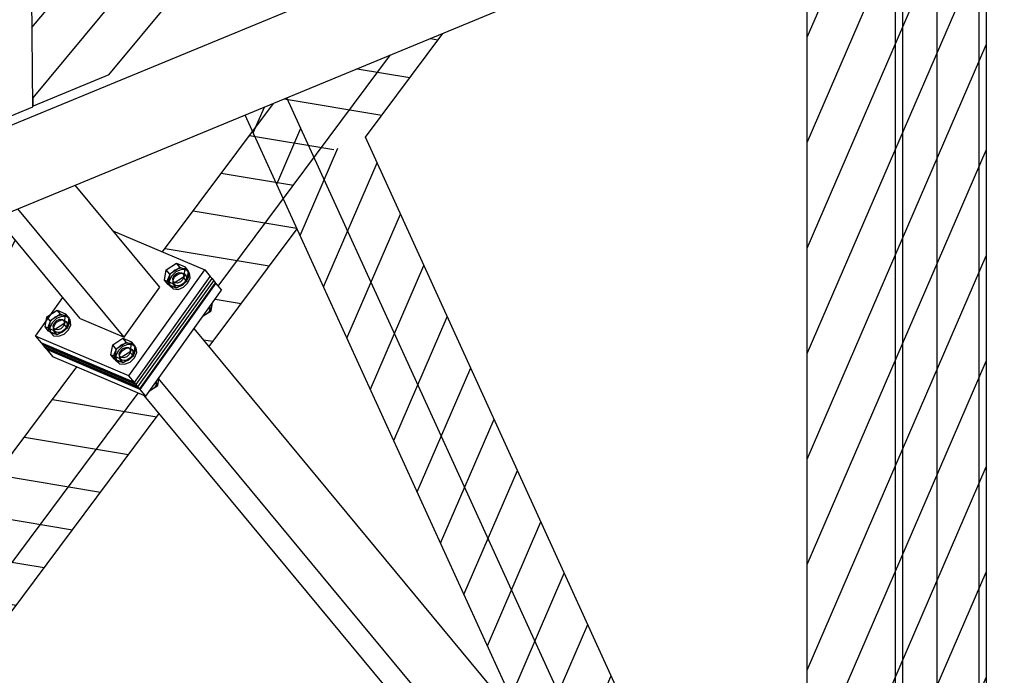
# Model space of a CAD drawing. Header units: millimetres. Extents: x 150 to 15284, y 150 to 14166.
# Tile 7 of 13: x 9638 to 10883, y 9427 to 10257. Entities that reach past the tile are written whole.
import ezdxf

# ---------------------------------------------------------------- set-up
doc = ezdxf.new("R2010")
doc.units = ezdxf.units.MM
pattern_1 = [(66.651, (13529.93, 8301), (-48.5679, 20.9659), [])]
pattern_2 = [(170.529, (16496.737, 272.66), (-8.70462, -52.17892), [])]

# ---------------------------------------------------------------- blocks, each defined once
blk = doc.blocks.new('Part-1326 - 1314')
h = blk.add_hatch()
h.set_pattern_fill('', color=96, scale=50, angle=21.651, style=0, pattern_type=0)
h.set_pattern_definition([(66.651, (13594.22, 1876.347), (-48.5679, 20.96592), [])])
h.paths.add_polyline_path([(10745.1, 8445.5), (10754.4, 8449.3), (10754.4, 8483.5), (10798, 8500.8), (10850.8, 8487.5), (10860.2, 8491.2), (10860.2, 11205.9), (10850.8, 11202.2), (10798, 11181.4), (10744.1, 11160), (10739.7, 11161.9), (10701.6, 11178.1), (10633.9, 11206.9), (10633.9, 10688.2), (10709.9, 10655.9), (10739.7, 10643.2), (10744.4, 10641.2), (10744.4, 10395.1), (10740.8, 10393.7), (10733.6, 10390.8), (10722.1, 10386.3), (10701.6, 10395), (10633.9, 10423.8), (10633.9, 8973.9), (10694.9, 8947.9), (10702, 8939.3), (10701.8, 8939.1), (10702.4, 8938.8), (10709.6, 8930.2), (10674.8, 8881.6), (10717.3, 8830.3), (10717.3, 8712.7), (10661.7, 8736.4), (10633.9, 8769.9), (10633.9, 8473.6)])
at = {"color": 96}
for p, q in [((10850.8, 11202.2), (10850.8, 8487.5)), ((10860.2, 11205.9), (10860.2, 8491.2)), ((10798, 11181.4), (10798, 8500.8)), ((10745.1, 11160.4), (10745.1, 8445.5)), ((10754.4, 11164.1), (10754.4, 8449.3)), ((10633.9, 8973.9), (10633.9, 10423.8))]:
    blk.add_line(p, q, dxfattribs=at)
blk = doc.blocks.new('Part-1412 - 1314')
at = {"color": 7}
for p, q in [((2704.1, 7263.7), (10708.2, 10569.9)), ((10708.2, 10460.5), (2679.9, 7144.3))]:
    blk.add_line(p, q, dxfattribs=at)
blk = doc.blocks.new('Part-1439 - 1314')
at = {"color": 7}
for p, q in [((9654.5, 10146.4), (9646.6, 10933.7)), ((9597, 10122.6), (9589, 10909.9)), ((9541.3, 10157), (9533.9, 10887.2)), ((9597, 10122.6), (9654.5, 10146.4)), ((9595.9, 10123), (9597, 10122.6))]:
    blk.add_line(p, q, dxfattribs=at)
blk = doc.blocks.new('Part-4240 - 1314')
at = {"color": 7}
for p, q in [((9785.3, 9795), (9881.2, 9929.2)), ((9787.5, 9792.3), (9883.5, 9926.5)), ((9881.2, 9929.2), (9883.5, 9926.5)), ((9667.2, 9845.2), (9669.5, 9842.5)), ((9785.3, 9795), (9667.2, 9845.2)), ((9669.5, 9842.5), (9787.5, 9792.3)), ((9787.5, 9792.3), (9785.3, 9795))]:
    blk.add_line(p, q, dxfattribs=at)
blk = doc.blocks.new('Part-1588 - 1314')
at = {"color": 7}
for p, q in [((10128, 10990.7), (10215.1, 11168.5)), ((10079.6, 11011.3), (10141.7, 11138.2)), ((10024, 11034.9), (10057.6, 11103.5)), ((9940, 10863.2), (9975.2, 10935.2)), ((9995.5, 10839.5), (10030.8, 10911.5)), ((10044, 10818.9), (10079.2, 10890.9)), ((9831.7, 10641.9), (9891.1, 10763.4)), ((9864, 10570.9), (9946.7, 10739.7)), ((9923.2, 10572.3), (9995.1, 10719.1)), ((9653.2, 10277.3), (9759.6, 10494.7)), ((9780.3, 10399.8), (9792, 10423.7)), ((9424, 9672), (9582.4, 9995.5)), ((9469.9, 9646.1), (9632.3, 9977.9)), ((9373.6, 9706.2), (9498.2, 9960.7))]:
    blk.add_line(p, q, dxfattribs=at)
blk = doc.blocks.new('Part-4239 - 1314')
at = {"color": 7}
for p, q in [((9787.5, 9792.3), (9883.5, 9926.5)), ((9883.5, 9926.5), (9885.7, 9923.8)), ((9789.8, 9789.6), (9885.7, 9923.8)), ((9669.5, 9842.5), (9671.7, 9839.8)), ((9787.5, 9792.3), (9669.5, 9842.5)), ((9671.7, 9839.8), (9789.8, 9789.6)), ((9789.8, 9789.6), (9787.5, 9792.3))]:
    blk.add_line(p, q, dxfattribs=at)
blk = doc.blocks.new('Part-1599 - 1314')
at = {"color": 7}
for p, q in [((10638.2, 8925.7), (9858.5, 9866)), ((10593.1, 8862.6), (9813.4, 9802.9)), ((10537.5, 8886.2), (9795.3, 9781.3)), ((10593.1, 8862.6), (10638.2, 8925.7)), ((10537.5, 8886.2), (10593.1, 8862.6))]:
    blk.add_line(p, q, dxfattribs=at)
blk = doc.blocks.new('Part-1601 - 1314')
at = {"color": 7}
for p, q in [((9815.2, 9918.2), (9708.1, 10047.4)), ((9770.1, 9855.1), (9635.5, 10017.4)), ((9714.5, 9878.7), (9608.7, 10006.4)), ((9770.1, 9855.1), (9815.2, 9918.2)), ((9714.5, 9878.7), (9770.1, 9855.1))]:
    blk.add_line(p, q, dxfattribs=at)
blk = doc.blocks.new('Part-1614 - 1314')
h = blk.add_hatch()
h.set_pattern_fill('', color=96, scale=50, angle=21.651, style=0, pattern_type=0)
h.set_pattern_definition(pattern_1)
h.paths.add_polyline_path([(9975.9, 10158.1), (9923.1, 10136.2), (9971.4, 10030.3), (9975.2, 10035.5), (10018.5, 10093.4), (10010.3, 10082.5)])
h = blk.add_hatch()
h.set_pattern_fill('', color=96, scale=50, angle=21.651, style=0, pattern_type=0)
h.set_pattern_definition(pattern_1)
h.paths.add_polyline_path([(10582.5, 8995.7), (10075.1, 10108.2), (10010.3, 10082.5), (9971.4, 10030.3), (10276, 9362.5), (10415.5, 9194.3), (10444.6, 9159.2), (10571.7, 9005.9), (10578.8, 8997.3)])
at = {"color": 96}
for p, q in [((10415.5, 9194.3), (9975.9, 10158.1)), ((10276, 9362.5), (9923.1, 10136.2)), ((10582.5, 8995.7), (10075.1, 10108.2))]:
    blk.add_line(p, q, dxfattribs=at)
blk = doc.blocks.new('Part-1615 - 1314')
h = blk.add_hatch()
h.set_pattern_fill('', color=96, scale=50, angle=125.529, style=0, pattern_type=0)
h.set_pattern_definition(pattern_2)
h.paths.add_polyline_path([(9877.4, 9843.2), (9988.7, 9992.4), (9971.4, 10030.3), (10010.3, 10082.5), (10075.1, 10108.2), (10172.9, 10239.4), (10107.1, 10212.2), (10037.4, 10183.5), (9958.8, 10151), (9818.7, 9963.1), (9871.9, 9940.5), (9879, 9931.8), (9881.2, 9929.2), (9883.5, 9926.5), (9885.7, 9923.8), (9885.5, 9923.5), (9886.2, 9923.2), (9889, 9919.8), (9893.3, 9914.6), (9858.5, 9866), (9874, 9847.4)])
h = blk.add_hatch()
h.set_pattern_fill('', color=96, scale=50, angle=125.529, style=0, pattern_type=0)
h.set_pattern_definition(pattern_2)
h.paths.add_polyline_path([(9283.7, 9108.1), (9348.4, 9133.8), (9814.3, 9758.4), (9795.3, 9781.3), (9788, 9784.4), (9746.7, 9802), (9715.2, 9815.4), (9710.2, 9817.6), (9283.7, 9245.7)])
at = {"color": 96}
for p, q in [((10075.1, 10108.2), (10172.9, 10239.4)), ((9889, 9919.8), (10107.1, 10212.2)), ((9818.7, 9963.1), (9958.8, 10151)), ((9877.4, 9843.2), (9988.7, 9992.4)), ((9283.7, 9245.7), (9710.2, 9817.6)), ((9283.7, 9108.1), (9788, 9784.4)), ((9348.4, 9133.8), (9814.3, 9758.4))]:
    blk.add_line(p, q, dxfattribs=at)
blk = doc.blocks.new('Part-1682 - 1314')
at = {"color": 7}
for p, q in [((10716.6, 11352.3), (10716.6, 11375.7)), ((10699.6, 11331.8), (10716.6, 11352.3)), ((9655.1, 10158), (10637, 11342.8)), ((9750.9, 10187.1), (10691.8, 11322.3)), ((9653.5, 10246.8), (10522.7, 11295.6)), ((9750.9, 10187.1), (9655.2, 10147.6)), ((9654.4, 10158.4), (9655.1, 10158)), ((9655.2, 10147.6), (9655.1, 10158)), ((9655.2, 10147.6), (9654.5, 10147.9))]:
    blk.add_line(p, q, dxfattribs=at)
blk = doc.blocks.new('Part-4238 - 1314')
at = {"color": 7}
for p, q in [((9790.2, 9789), (9886.2, 9923.2)), ((9797.4, 9780.4), (9893.3, 9914.6)), ((9885.5, 9923.5), (9886.2, 9923.2)), ((9886.2, 9923.2), (9893.3, 9914.6)), ((9672.1, 9839.3), (9672.3, 9839.6)), ((9672.1, 9839.3), (9679.3, 9830.7)), ((9790.2, 9789), (9672.1, 9839.3)), ((9679.3, 9830.7), (9797.4, 9780.4)), ((9797.4, 9780.4), (9790.2, 9789))]:
    blk.add_line(p, q, dxfattribs=at)
blk = doc.blocks.new('Part-2071 - 1314')
at = {"color": 7}
for p, q in [((10860.2, 9073.4), (11659.7, 10706.8)), ((11659.7, 10706.8), (11715.3, 10683.1)), ((10910.6, 9039.2), (11715.3, 10683.1)), ((11760.9, 10656.7), (11715.3, 10683.1)), ((10956.4, 9013.3), (11760.9, 10656.7))]:
    blk.add_line(p, q, dxfattribs=at)
blk = doc.blocks.new('Part-4237 - 1314')
at = {"color": 7}
for p, q in [((9755.9, 9989.8), (9871.9, 9940.5)), ((9775.9, 9806.3), (9871.9, 9940.5)), ((9871.9, 9940.5), (9879, 9931.8)), ((9783.1, 9797.7), (9879, 9931.8)), ((9657.9, 9856.5), (9692.6, 9905.1)), ((9657.9, 9856.5), (9665, 9847.9)), ((9775.9, 9806.3), (9657.9, 9856.5)), ((9665, 9847.9), (9783.1, 9797.7)), ((9783.1, 9797.7), (9775.9, 9806.3))]:
    blk.add_line(p, q, dxfattribs=at)
blk = doc.blocks.new('Bolt-4241 - 1314')
at = {"color": 7}
for p, q in [((9821.1, 9927.3), (9823.3, 9940.3)), ((9823.3, 9940.3), (9836.4, 9948.6)), ((9827.8, 9934.9), (9823.3, 9940.3)), ((9840.8, 9943.2), (9827.8, 9934.9)), ((9828.2, 9934.7), (9833.8, 9940)), ((9835.6, 9937.9), (9830, 9932.5)), ((9833.8, 9940), (9840.7, 9942.7)), ((9842.5, 9940.6), (9835.6, 9937.9)), ((9840.8, 9943.2), (9836.4, 9948.6)), ((9836.4, 9948.6), (9847.2, 9944)), ((9840.7, 9942.7), (9847.1, 9942.1)), ((9851.6, 9938.6), (9840.8, 9943.2)), ((9848.9, 9939.9), (9842.5, 9940.6)), ((9847.2, 9944), (9845, 9931)), ((9847.1, 9942.1), (9851.2, 9938.3)), ((9851.6, 9938.6), (9847.2, 9944)), ((9852.9, 9936.1), (9848.9, 9939.9)), ((9849.4, 9925.7), (9851.6, 9938.6)), ((9851.2, 9938.3), (9851.9, 9932.3)), ((9852.9, 9936.1), (9851.2, 9938.3)), ((9825.6, 9921.9), (9821.1, 9927.3)), ((9832, 9922.7), (9821.1, 9927.3)), ((9825.4, 9928.2), (9828.2, 9934.7)), ((9826.1, 9922.2), (9825.4, 9928.2)), ((9827.8, 9934.9), (9825.6, 9921.9)), ((9830, 9932.5), (9827.1, 9926)), ((9827.1, 9926), (9827.9, 9920.1)), ((9831.5, 9929.2), (9833.1, 9932.6)), ((9831.9, 9926), (9831.5, 9929.2)), ((9831.9, 9926), (9832.5, 9928.5)), ((9834.1, 9923.9), (9831.9, 9926)), ((9832.2, 9923.7), (9831.9, 9926)), ((9833.7, 9923.8), (9831.9, 9926)), ((9845, 9931), (9832, 9922.7)), ((9832.5, 9928.5), (9833.8, 9930.9)), ((9833.1, 9932.6), (9836.1, 9935.5)), ((9833.8, 9930.9), (9835.8, 9933.1)), ((9835.8, 9933.1), (9838.2, 9934.8)), ((9836.1, 9935.5), (9839.7, 9936.9)), ((9849.4, 9925.7), (9836.4, 9917.3)), ((9841.2, 9925.1), (9837.5, 9923.6)), ((9838.2, 9934.8), (9840.9, 9935.8)), ((9839.7, 9936.9), (9843.1, 9936.6)), ((9840.9, 9935.8), (9843.5, 9936.1)), ((9844.2, 9927.9), (9841.2, 9925.1)), ((9843.1, 9936.6), (9845.3, 9934.5)), ((9849, 9925.8), (9843.4, 9920.5)), ((9843.5, 9936.1), (9845.8, 9935.6)), ((9845.7, 9931.4), (9844.2, 9927.9)), ((9849.4, 9925.7), (9845, 9931)), ((9847, 9925.3), (9845, 9923.1)), ((9845.3, 9934.5), (9845.7, 9931.4)), ((9847.1, 9932.4), (9845.3, 9934.5)), ((9845.8, 9935.6), (9847.5, 9934.4)), ((9848.3, 9927.8), (9847, 9925.3)), ((9847.5, 9934.4), (9848.6, 9932.5)), ((9848.9, 9930.2), (9848.3, 9927.8)), ((9848.6, 9932.5), (9848.9, 9930.2)), ((9851.9, 9932.3), (9849, 9925.8)), ((9850.8, 9923.7), (9853.7, 9930.2)), ((9853.7, 9930.2), (9852.9, 9936.1)), ((9836.4, 9917.3), (9825.6, 9921.9)), ((9830.2, 9918.4), (9826.1, 9922.2)), ((9827.9, 9920.1), (9826.1, 9922.2)), ((9827.9, 9920.1), (9831.9, 9916.3)), ((9836.5, 9917.8), (9830.2, 9918.4)), ((9831.9, 9916.3), (9838.3, 9915.6)), ((9836.4, 9917.3), (9832, 9922.7)), ((9833.3, 9921.8), (9832.2, 9923.7)), ((9835, 9920.6), (9833.3, 9921.8)), ((9837.5, 9923.6), (9834.1, 9923.9)), ((9837.3, 9920.1), (9835, 9920.6)), ((9843.4, 9920.5), (9836.5, 9917.8)), ((9839.9, 9920.4), (9837.3, 9920.1)), ((9838.3, 9915.6), (9845.2, 9918.3)), ((9842.6, 9921.4), (9839.9, 9920.4)), ((9845, 9923.1), (9842.6, 9921.4)), ((9845.2, 9918.3), (9850.8, 9923.7)), ((9672.3, 9881), (9685.3, 9889.4)), ((9689.7, 9884), (9685.3, 9889.4)), ((9685.3, 9889.4), (9696.1, 9884.8)), ((9869.9, 9881.9), (9880.2, 9888.5)), ((9874.6, 9884.7), (9877.6, 9887.5)), ((9880.2, 9888.5), (9877.2, 9892.2)), ((9877.6, 9887.5), (9879.1, 9891)), ((9878.8, 9894.2), (9878.7, 9894.2)), ((9878.8, 9894.2), (9878.7, 9894.2)), ((9879.1, 9891), (9878.8, 9894.2)), ((9880.2, 9888.5), (9882, 9898.8)), ((9670, 9868.1), (9672.3, 9881)), ((9676.7, 9875.6), (9672.3, 9881)), ((9674.3, 9868.9), (9677.1, 9875.5)), ((9676.7, 9875.6), (9674.5, 9862.7)), ((9689.7, 9884), (9676.7, 9875.6)), ((9677.1, 9875.5), (9682.8, 9880.8)), ((9684.5, 9878.6), (9678.9, 9873.3)), ((9682, 9873.4), (9685, 9876.2)), ((9682.8, 9880.8), (9689.7, 9883.5)), ((9691.4, 9881.3), (9684.5, 9878.6)), ((9684.7, 9873.9), (9687.1, 9875.5)), ((9685, 9876.2), (9688.7, 9877.7)), ((9687.1, 9875.5), (9689.8, 9876.6)), ((9688.7, 9877.7), (9692.1, 9877.3)), ((9700.6, 9879.4), (9689.7, 9884)), ((9689.7, 9883.5), (9696, 9882.9)), ((9689.8, 9876.6), (9692.4, 9876.9)), ((9697.8, 9880.7), (9691.4, 9881.3)), ((9692.1, 9877.3), (9694.2, 9875.3)), ((9692.4, 9876.9), (9694.7, 9876.4)), ((9696.1, 9884.8), (9693.9, 9871.8)), ((9694.2, 9875.3), (9694.6, 9872.1)), ((9696, 9873.2), (9694.2, 9875.3)), ((9694.7, 9876.4), (9696.5, 9875.1)), ((9696, 9882.9), (9700.1, 9879.1)), ((9700.6, 9879.4), (9696.1, 9884.8)), ((9696.5, 9875.1), (9697.5, 9873.3)), ((9701.9, 9876.9), (9697.8, 9880.7)), ((9698.4, 9866.4), (9700.6, 9879.4)), ((9700.1, 9879.1), (9700.8, 9873.1)), ((9701.9, 9876.9), (9700.1, 9879.1)), ((9702.6, 9870.9), (9701.9, 9876.9)), ((9870.9, 9883.3), (9874.6, 9884.7)), ((9870.9, 9883.3), (9870.9, 9883.3)), ((9674.5, 9862.7), (9670, 9868.1)), ((9680.9, 9863.4), (9670, 9868.1)), ((9675, 9863), (9674.3, 9868.9)), ((9685.3, 9858.1), (9674.5, 9862.7)), ((9679.1, 9859.2), (9675, 9863)), ((9676.8, 9860.8), (9675, 9863)), ((9678.9, 9873.3), (9676.1, 9866.8)), ((9676.1, 9866.8), (9676.8, 9860.8)), ((9680.5, 9869.9), (9682, 9873.4)), ((9680.9, 9866.7), (9680.5, 9869.9)), ((9680.8, 9866.7), (9681.4, 9869.2)), ((9681.1, 9864.5), (9680.8, 9866.7)), ((9693.9, 9871.8), (9680.9, 9863.4)), ((9683, 9864.7), (9680.9, 9866.7)), ((9682.6, 9864.6), (9680.9, 9866.7)), ((9685.3, 9858.1), (9680.9, 9863.4)), ((9682.2, 9862.6), (9681.1, 9864.5)), ((9681.4, 9869.2), (9682.7, 9871.7)), ((9684, 9861.4), (9682.2, 9862.6)), ((9682.7, 9871.7), (9684.7, 9873.9)), ((9686.4, 9864.4), (9683, 9864.7)), ((9698.4, 9866.4), (9685.3, 9858.1)), ((9690.1, 9865.8), (9686.4, 9864.4)), ((9693.1, 9868.7), (9690.1, 9865.8)), ((9693.9, 9863.9), (9691.5, 9862.2)), ((9698, 9866.6), (9692.3, 9861.3)), ((9694.6, 9872.1), (9693.1, 9868.7)), ((9698.4, 9866.4), (9693.9, 9871.8)), ((9695.9, 9866.1), (9693.9, 9863.9)), ((9694.1, 9859.1), (9699.7, 9864.4)), ((9697.3, 9868.5), (9695.9, 9866.1)), ((9697.8, 9871), (9697.3, 9868.5)), ((9697.5, 9873.3), (9697.8, 9871)), ((9700.8, 9873.1), (9698, 9866.6)), ((9699.7, 9864.4), (9702.6, 9870.9)), ((9676.8, 9860.8), (9680.9, 9857)), ((9685.4, 9858.5), (9679.1, 9859.2)), ((9680.9, 9857), (9687.2, 9856.4)), ((9686.3, 9860.9), (9684, 9861.4)), ((9692.3, 9861.3), (9685.4, 9858.5)), ((9688.9, 9861.2), (9686.3, 9860.9)), ((9687.2, 9856.4), (9694.1, 9859.1)), ((9691.5, 9862.2), (9688.9, 9861.2)), ((9755.6, 9845.5), (9768.6, 9853.9)), ((9773.1, 9848.5), (9768.6, 9853.9)), ((9768.6, 9853.9), (9779.5, 9849.3)), ((9753.4, 9832.6), (9755.6, 9845.5)), ((9760.1, 9840.1), (9755.6, 9845.5)), ((9757.6, 9833.5), (9760.5, 9840)), ((9760.1, 9840.1), (9757.9, 9827.2)), ((9762.3, 9837.8), (9759.4, 9831.3)), ((9773.1, 9848.5), (9760.1, 9840.1)), ((9760.5, 9840), (9766.1, 9845.3)), ((9767.9, 9843.1), (9762.3, 9837.8)), ((9763.8, 9834.4), (9765.3, 9837.9)), ((9765.3, 9837.9), (9768.3, 9840.7)), ((9766.1, 9845.3), (9773, 9848)), ((9766.1, 9836.2), (9768.1, 9838.4)), ((9774.8, 9845.9), (9767.9, 9843.1)), ((9768.1, 9838.4), (9770.5, 9840.1)), ((9768.3, 9840.7), (9772, 9842.2)), ((9770.5, 9840.1), (9773.1, 9841.1)), ((9772, 9842.2), (9775.4, 9841.9)), ((9773, 9848), (9779.4, 9847.4)), ((9783.9, 9843.9), (9773.1, 9848.5)), ((9773.1, 9841.1), (9775.7, 9841.4)), ((9781.2, 9845.2), (9774.8, 9845.9)), ((9775.4, 9841.9), (9777.6, 9839.8)), ((9775.7, 9841.4), (9778, 9840.9)), ((9779.5, 9849.3), (9777.3, 9836.3)), ((9777.6, 9839.8), (9778, 9836.6)), ((9779.4, 9837.7), (9777.6, 9839.8)), ((9778, 9840.9), (9779.8, 9839.7)), ((9779.4, 9847.4), (9783.4, 9843.6)), ((9783.9, 9843.9), (9779.5, 9849.3)), ((9779.8, 9839.7), (9780.9, 9837.8)), ((9780.9, 9837.8), (9781.2, 9835.5)), ((9785.2, 9841.4), (9781.2, 9845.2)), ((9784.2, 9837.6), (9781.3, 9831.1)), ((9781.7, 9830.9), (9783.9, 9843.9)), ((9783.4, 9843.6), (9784.2, 9837.6)), ((9785.2, 9841.4), (9783.4, 9843.6)), ((9785.9, 9835.5), (9785.2, 9841.4)), ((9757.9, 9827.2), (9753.4, 9832.6)), ((9764.2, 9828), (9753.4, 9832.6)), ((9758.4, 9827.5), (9757.6, 9833.5)), ((9768.7, 9822.6), (9757.9, 9827.2)), ((9762.4, 9823.7), (9758.4, 9827.5)), ((9760.1, 9825.3), (9758.4, 9827.5)), ((9759.4, 9831.3), (9760.1, 9825.3)), ((9760.1, 9825.3), (9764.2, 9821.5)), ((9764.2, 9831.3), (9763.8, 9834.4)), ((9777.3, 9836.3), (9764.2, 9828)), ((9764.2, 9831.3), (9764.8, 9833.7)), ((9766.4, 9829.2), (9764.2, 9831.3)), ((9764.5, 9829), (9764.2, 9831.3)), ((9766, 9829.1), (9764.2, 9831.3)), ((9768.7, 9822.6), (9764.2, 9828)), ((9765.5, 9827.1), (9764.5, 9829)), ((9764.8, 9833.7), (9766.1, 9836.2)), ((9767.3, 9825.9), (9765.5, 9827.1)), ((9769.8, 9828.9), (9766.4, 9829.2)), ((9769.6, 9825.4), (9767.3, 9825.9)), ((9781.7, 9830.9), (9768.7, 9822.6)), ((9775.7, 9825.8), (9768.8, 9823.1)), ((9772.2, 9825.7), (9769.6, 9825.4)), ((9773.5, 9830.3), (9769.8, 9828.9)), ((9774.9, 9826.7), (9772.2, 9825.7)), ((9776.5, 9833.2), (9773.5, 9830.3)), ((9777.3, 9828.4), (9774.9, 9826.7)), ((9781.3, 9831.1), (9775.7, 9825.8)), ((9778, 9836.6), (9776.5, 9833.2)), ((9781.7, 9830.9), (9777.3, 9836.3)), ((9779.3, 9830.6), (9777.3, 9828.4)), ((9777.5, 9823.6), (9783.1, 9829)), ((9780.6, 9833), (9779.3, 9830.6)), ((9781.2, 9835.5), (9780.6, 9833)), ((9783.1, 9829), (9785.9, 9835.5)), ((9768.8, 9823.1), (9762.4, 9823.7)), ((9764.2, 9821.5), (9770.6, 9820.9)), ((9770.6, 9820.9), (9777.5, 9823.6)), ((9812.5, 9793.8), (9814.3, 9804.1)), ((9802.2, 9787.2), (9812.5, 9793.8)), ((9803.2, 9788.5), (9806.9, 9790)), ((9803.2, 9788.5), (9803.2, 9788.5)), ((9806.9, 9790), (9809.9, 9792.8)), ((9812.5, 9793.8), (9809.5, 9797.4)), ((9809.9, 9792.8), (9811.4, 9796.3)), ((9811.4, 9796.3), (9811, 9799.5)), ((9811, 9799.5), (9811, 9799.5)), ((9811, 9799.5), (9811, 9799.5))]:
    blk.add_line(p, q, dxfattribs=at)
blk = doc.blocks.new('Part-4256 - 1314')
at = {"color": 7}
for p, q in [((9783.1, 9797.7), (9879, 9931.8)), ((9785.3, 9795), (9881.2, 9929.2)), ((9879, 9931.8), (9881.2, 9929.2)), ((9665, 9847.9), (9667.2, 9845.2)), ((9783.1, 9797.7), (9665, 9847.9)), ((9667.2, 9845.2), (9785.3, 9795)), ((9785.3, 9795), (9783.1, 9797.7))]:
    blk.add_line(p, q, dxfattribs=at)

msp = doc.modelspace()

# ---------------------------------------------------------------- block references
for name in ['Part-1682 - 1314', 'Part-1326 - 1314', 'Part-1588 - 1314', 'Part-1615 - 1314', 'Part-1439 - 1314', 'Part-1614 - 1314', 'Part-2071 - 1314', 'Part-1412 - 1314', 'Part-1601 - 1314', 'Part-4237 - 1314', 'Bolt-4241 - 1314', 'Part-4256 - 1314', 'Part-4240 - 1314', 'Part-4239 - 1314', 'Part-4238 - 1314', 'Part-1599 - 1314']:
    msp.add_blockref(name, (0, 0))

doc.saveas('drawing.dxf')
